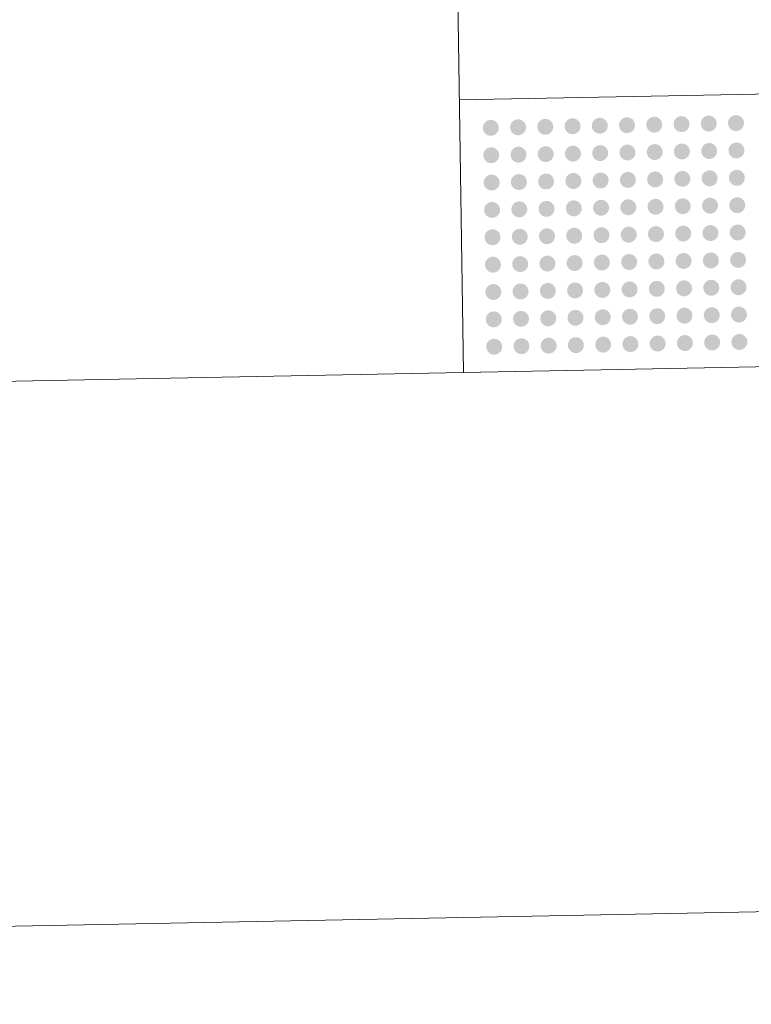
# Model space of a CAD drawing. Header units: feet. Extents: x 2433273 to 2447442, y 555003 to 575201.
# Tile 152 of 226: x 2437625.19 to 2437630.56, y 564458.77 to 564466. Entities that reach past the tile are written whole.
import ezdxf

# ---------------------------------------------------------------- set-up
doc = ezdxf.new("R2010")
doc.units = ezdxf.units.FT
doc.header["$LTSCALE"] = 50
doc.header["$MEASUREMENT"] = 0
doc.linetypes.add('constlimit', pattern=[0.85, 0.65, -0.1, -0.1])
doc.linetypes.add('DGN Style 3', pattern=[677.930942, 484.236387, -193.694555])
for name, color, linetype, lineweight in [('PV_P_Bikeway', 193, 'Continuous', 13), ('PV_P_Curb_Ramp', 120, 'Continuous', 13), ('PV_X_EOP', 7, 'DGN Style 3', 0), ('RW_P_Const_Limits', 120, 'constlimit', 0)]:
    doc.layers.add(name, color=color, linetype=linetype, lineweight=lineweight)

msp = doc.modelspace()

# ---------------------------------------------------------------- hatches: boundary and pattern name
at = {"layer": 'PV_P_Curb_Ramp'}
h = msp.add_hatch(color=256, dxfattribs=at)
edge = h.paths.add_edge_path()
edge.add_arc((2437629.2458, 564465.2152), 0.0585, 0, 360)
h = msp.add_hatch(color=256, dxfattribs=at)
edge = h.paths.add_edge_path()
edge.add_arc((2437629.4457, 564465.219), 0.0585, 0, 360)
h = msp.add_hatch(color=256, dxfattribs=at)
edge = h.paths.add_edge_path()
edge.add_arc((2437629.6457, 564465.2229), 0.0585, 0, 360)
h = msp.add_hatch(color=256, dxfattribs=at)
edge = h.paths.add_edge_path()
edge.add_arc((2437629.8457, 564465.2268), 0.0585, 0, 360)
h = msp.add_hatch(color=256, dxfattribs=at)
edge = h.paths.add_edge_path()
edge.add_arc((2437630.0456, 564465.2307), 0.0585, 0, 360)
h = msp.add_hatch(color=256, dxfattribs=at)
edge = h.paths.add_edge_path()
edge.add_arc((2437630.2456, 564465.2346), 0.0585, 0, 360)
h = msp.add_hatch(color=256, dxfattribs=at)
edge = h.paths.add_edge_path()
edge.add_arc((2437630.4456, 564465.2384), 0.0585, 0, 360)
h = msp.add_hatch(color=256, dxfattribs=at)
edge = h.paths.add_edge_path()
edge.add_arc((2437628.6459, 564465.2035), 0.0585, 0, 360)
h = msp.add_hatch(color=256, dxfattribs=at)
edge = h.paths.add_edge_path()
edge.add_arc((2437628.8459, 564465.2074), 0.0585, 0, 360)
h = msp.add_hatch(color=256, dxfattribs=at)
edge = h.paths.add_edge_path()
edge.add_arc((2437629.0458, 564465.2113), 0.0585, 0, 360)
h = msp.add_hatch(color=256, dxfattribs=at)
edge = h.paths.add_edge_path()
edge.add_arc((2437628.649, 564465.0027), 0.0585, 0, 360)
h = msp.add_hatch(color=256, dxfattribs=at)
edge = h.paths.add_edge_path()
edge.add_arc((2437628.849, 564465.0066), 0.0585, 0, 360)
h = msp.add_hatch(color=256, dxfattribs=at)
edge = h.paths.add_edge_path()
edge.add_arc((2437629.0489, 564465.0104), 0.0585, 0, 360)
h = msp.add_hatch(color=256, dxfattribs=at)
edge = h.paths.add_edge_path()
edge.add_arc((2437629.2489, 564465.0143), 0.0585, 0, 360)
h = msp.add_hatch(color=256, dxfattribs=at)
edge = h.paths.add_edge_path()
edge.add_arc((2437629.4489, 564465.0182), 0.0585, 0, 360)
h = msp.add_hatch(color=256, dxfattribs=at)
edge = h.paths.add_edge_path()
edge.add_arc((2437629.6488, 564465.0221), 0.0585, 0, 360)
h = msp.add_hatch(color=256, dxfattribs=at)
edge = h.paths.add_edge_path()
edge.add_arc((2437629.8488, 564465.026), 0.0585, 0, 360)
h = msp.add_hatch(color=256, dxfattribs=at)
edge = h.paths.add_edge_path()
edge.add_arc((2437630.0487, 564465.0299), 0.0585, 0, 360)
h = msp.add_hatch(color=256, dxfattribs=at)
edge = h.paths.add_edge_path()
edge.add_arc((2437630.2487, 564465.0337), 0.0585, 0, 360)
h = msp.add_hatch(color=256, dxfattribs=at)
edge = h.paths.add_edge_path()
edge.add_arc((2437630.4487, 564465.0376), 0.0585, 0, 360)
h = msp.add_hatch(color=256, dxfattribs=at)
edge = h.paths.add_edge_path()
edge.add_arc((2437628.6521, 564464.8019), 0.0585, 0, 360)
h = msp.add_hatch(color=256, dxfattribs=at)
edge = h.paths.add_edge_path()
edge.add_arc((2437628.8521, 564464.8057), 0.0585, 0, 360)
h = msp.add_hatch(color=256, dxfattribs=at)
edge = h.paths.add_edge_path()
edge.add_arc((2437629.052, 564464.8096), 0.0585, 0, 360)
h = msp.add_hatch(color=256, dxfattribs=at)
edge = h.paths.add_edge_path()
edge.add_arc((2437629.252, 564464.8135), 0.0585, 0, 360)
h = msp.add_hatch(color=256, dxfattribs=at)
edge = h.paths.add_edge_path()
edge.add_arc((2437629.452, 564464.8174), 0.0585, 0, 360)
h = msp.add_hatch(color=256, dxfattribs=at)
edge = h.paths.add_edge_path()
edge.add_arc((2437629.6519, 564464.8213), 0.0585, 0, 360)
h = msp.add_hatch(color=256, dxfattribs=at)
edge = h.paths.add_edge_path()
edge.add_arc((2437629.8519, 564464.8251), 0.0585, 0, 360)
h = msp.add_hatch(color=256, dxfattribs=at)
edge = h.paths.add_edge_path()
edge.add_arc((2437630.0518, 564464.829), 0.0585, 0, 360)
h = msp.add_hatch(color=256, dxfattribs=at)
edge = h.paths.add_edge_path()
edge.add_arc((2437630.2518, 564464.8329), 0.0585, 0, 360)
h = msp.add_hatch(color=256, dxfattribs=at)
edge = h.paths.add_edge_path()
edge.add_arc((2437630.4518, 564464.8368), 0.0585, 0, 360)
h = msp.add_hatch(color=256, dxfattribs=at)
edge = h.paths.add_edge_path()
edge.add_arc((2437630.4549, 564464.636), 0.0585, 0, 360)
h = msp.add_hatch(color=256, dxfattribs=at)
edge = h.paths.add_edge_path()
edge.add_arc((2437628.6552, 564464.601), 0.0585, 0, 360)
h = msp.add_hatch(color=256, dxfattribs=at)
edge = h.paths.add_edge_path()
edge.add_arc((2437628.8552, 564464.6049), 0.0585, 0, 360)
h = msp.add_hatch(color=256, dxfattribs=at)
edge = h.paths.add_edge_path()
edge.add_arc((2437629.0551, 564464.6088), 0.0585, 0, 360)
h = msp.add_hatch(color=256, dxfattribs=at)
edge = h.paths.add_edge_path()
edge.add_arc((2437629.2551, 564464.6127), 0.0585, 0, 360)
h = msp.add_hatch(color=256, dxfattribs=at)
edge = h.paths.add_edge_path()
edge.add_arc((2437629.4551, 564464.6166), 0.0585, 0, 360)
h = msp.add_hatch(color=256, dxfattribs=at)
edge = h.paths.add_edge_path()
edge.add_arc((2437629.655, 564464.6204), 0.0585, 0, 360)
h = msp.add_hatch(color=256, dxfattribs=at)
edge = h.paths.add_edge_path()
edge.add_arc((2437629.855, 564464.6243), 0.0585, 0, 360)
h = msp.add_hatch(color=256, dxfattribs=at)
edge = h.paths.add_edge_path()
edge.add_arc((2437630.055, 564464.6282), 0.0585, 0, 360)
h = msp.add_hatch(color=256, dxfattribs=at)
edge = h.paths.add_edge_path()
edge.add_arc((2437630.2549, 564464.6321), 0.0585, 0, 360)
h = msp.add_hatch(color=256, dxfattribs=at)
edge = h.paths.add_edge_path()
edge.add_arc((2437629.6581, 564464.4196), 0.0585, 0, 360)
h = msp.add_hatch(color=256, dxfattribs=at)
edge = h.paths.add_edge_path()
edge.add_arc((2437629.8581, 564464.4235), 0.0585, 0, 360)
h = msp.add_hatch(color=256, dxfattribs=at)
edge = h.paths.add_edge_path()
edge.add_arc((2437630.0581, 564464.4274), 0.0585, 0, 360)
h = msp.add_hatch(color=256, dxfattribs=at)
edge = h.paths.add_edge_path()
edge.add_arc((2437630.258, 564464.4313), 0.0585, 0, 360)
h = msp.add_hatch(color=256, dxfattribs=at)
edge = h.paths.add_edge_path()
edge.add_arc((2437630.458, 564464.4351), 0.0585, 0, 360)
h = msp.add_hatch(color=256, dxfattribs=at)
edge = h.paths.add_edge_path()
edge.add_arc((2437628.6583, 564464.4002), 0.0585, 0, 360)
h = msp.add_hatch(color=256, dxfattribs=at)
edge = h.paths.add_edge_path()
edge.add_arc((2437628.8583, 564464.4041), 0.0585, 0, 360)
h = msp.add_hatch(color=256, dxfattribs=at)
edge = h.paths.add_edge_path()
edge.add_arc((2437629.0582, 564464.408), 0.0585, 0, 360)
h = msp.add_hatch(color=256, dxfattribs=at)
edge = h.paths.add_edge_path()
edge.add_arc((2437629.2582, 564464.4119), 0.0585, 0, 360)
h = msp.add_hatch(color=256, dxfattribs=at)
edge = h.paths.add_edge_path()
edge.add_arc((2437629.4582, 564464.4157), 0.0585, 0, 360)
h = msp.add_hatch(color=256, dxfattribs=at)
edge = h.paths.add_edge_path()
edge.add_arc((2437628.8614, 564464.2033), 0.0585, 0, 360)
h = msp.add_hatch(color=256, dxfattribs=at)
edge = h.paths.add_edge_path()
edge.add_arc((2437629.0614, 564464.2072), 0.0585, 0, 360)
h = msp.add_hatch(color=256, dxfattribs=at)
edge = h.paths.add_edge_path()
edge.add_arc((2437629.2613, 564464.211), 0.0585, 0, 360)
h = msp.add_hatch(color=256, dxfattribs=at)
edge = h.paths.add_edge_path()
edge.add_arc((2437629.4613, 564464.2149), 0.0585, 0, 360)
h = msp.add_hatch(color=256, dxfattribs=at)
edge = h.paths.add_edge_path()
edge.add_arc((2437629.6612, 564464.2188), 0.0585, 0, 360)
h = msp.add_hatch(color=256, dxfattribs=at)
edge = h.paths.add_edge_path()
edge.add_arc((2437629.8612, 564464.2227), 0.0585, 0, 360)
h = msp.add_hatch(color=256, dxfattribs=at)
edge = h.paths.add_edge_path()
edge.add_arc((2437630.0612, 564464.2266), 0.0585, 0, 360)
h = msp.add_hatch(color=256, dxfattribs=at)
edge = h.paths.add_edge_path()
edge.add_arc((2437630.2611, 564464.2304), 0.0585, 0, 360)
h = msp.add_hatch(color=256, dxfattribs=at)
edge = h.paths.add_edge_path()
edge.add_arc((2437630.4611, 564464.2343), 0.0585, 0, 360)
h = msp.add_hatch(color=256, dxfattribs=at)
edge = h.paths.add_edge_path()
edge.add_arc((2437628.6614, 564464.1994), 0.0585, 0, 360)
h = msp.add_hatch(color=256, dxfattribs=at)
edge = h.paths.add_edge_path()
edge.add_arc((2437628.6645, 564463.9986), 0.0585, 0, 360)
h = msp.add_hatch(color=256, dxfattribs=at)
edge = h.paths.add_edge_path()
edge.add_arc((2437628.8645, 564464.0024), 0.0585, 0, 360)
h = msp.add_hatch(color=256, dxfattribs=at)
edge = h.paths.add_edge_path()
edge.add_arc((2437629.0645, 564464.0063), 0.0585, 0, 360)
h = msp.add_hatch(color=256, dxfattribs=at)
edge = h.paths.add_edge_path()
edge.add_arc((2437629.2644, 564464.0102), 0.0585, 0, 360)
h = msp.add_hatch(color=256, dxfattribs=at)
edge = h.paths.add_edge_path()
edge.add_arc((2437629.4644, 564464.0141), 0.0585, 0, 360)
h = msp.add_hatch(color=256, dxfattribs=at)
edge = h.paths.add_edge_path()
edge.add_arc((2437629.6644, 564464.018), 0.0585, 0, 360)
h = msp.add_hatch(color=256, dxfattribs=at)
edge = h.paths.add_edge_path()
edge.add_arc((2437629.8643, 564464.0219), 0.0585, 0, 360)
h = msp.add_hatch(color=256, dxfattribs=at)
edge = h.paths.add_edge_path()
edge.add_arc((2437630.0643, 564464.0257), 0.0585, 0, 360)
h = msp.add_hatch(color=256, dxfattribs=at)
edge = h.paths.add_edge_path()
edge.add_arc((2437630.2642, 564464.0296), 0.0585, 0, 360)
h = msp.add_hatch(color=256, dxfattribs=at)
edge = h.paths.add_edge_path()
edge.add_arc((2437630.4642, 564464.0335), 0.0585, 0, 360)
h = msp.add_hatch(color=256, dxfattribs=at)
edge = h.paths.add_edge_path()
edge.add_arc((2437628.6676, 564463.7977), 0.0585, 0, 360)
h = msp.add_hatch(color=256, dxfattribs=at)
edge = h.paths.add_edge_path()
edge.add_arc((2437628.8676, 564463.8016), 0.0585, 0, 360)
h = msp.add_hatch(color=256, dxfattribs=at)
edge = h.paths.add_edge_path()
edge.add_arc((2437629.0676, 564463.8055), 0.0585, 0, 360)
h = msp.add_hatch(color=256, dxfattribs=at)
edge = h.paths.add_edge_path()
edge.add_arc((2437629.2675, 564463.8094), 0.0585, 0, 360)
h = msp.add_hatch(color=256, dxfattribs=at)
edge = h.paths.add_edge_path()
edge.add_arc((2437629.4675, 564463.8133), 0.0585, 0, 360)
h = msp.add_hatch(color=256, dxfattribs=at)
edge = h.paths.add_edge_path()
edge.add_arc((2437629.6675, 564463.8171), 0.0585, 0, 360)
h = msp.add_hatch(color=256, dxfattribs=at)
edge = h.paths.add_edge_path()
edge.add_arc((2437629.8674, 564463.821), 0.0585, 0, 360)
h = msp.add_hatch(color=256, dxfattribs=at)
edge = h.paths.add_edge_path()
edge.add_arc((2437630.0674, 564463.8249), 0.0585, 0, 360)
h = msp.add_hatch(color=256, dxfattribs=at)
edge = h.paths.add_edge_path()
edge.add_arc((2437630.2673, 564463.8288), 0.0585, 0, 360)
h = msp.add_hatch(color=256, dxfattribs=at)
edge = h.paths.add_edge_path()
edge.add_arc((2437630.4673, 564463.8327), 0.0585, 0, 360)
h = msp.add_hatch(color=256, dxfattribs=at)
edge = h.paths.add_edge_path()
edge.add_arc((2437630.0705, 564463.6241), 0.0585, 0, 360)
h = msp.add_hatch(color=256, dxfattribs=at)
edge = h.paths.add_edge_path()
edge.add_arc((2437630.2705, 564463.628), 0.0585, 0, 360)
h = msp.add_hatch(color=256, dxfattribs=at)
edge = h.paths.add_edge_path()
edge.add_arc((2437630.4704, 564463.6318), 0.0585, 0, 360)
h = msp.add_hatch(color=256, dxfattribs=at)
edge = h.paths.add_edge_path()
edge.add_arc((2437628.6708, 564463.5969), 0.0585, 0, 360)
h = msp.add_hatch(color=256, dxfattribs=at)
edge = h.paths.add_edge_path()
edge.add_arc((2437628.8707, 564463.6008), 0.0585, 0, 360)
h = msp.add_hatch(color=256, dxfattribs=at)
edge = h.paths.add_edge_path()
edge.add_arc((2437629.0707, 564463.6047), 0.0585, 0, 360)
h = msp.add_hatch(color=256, dxfattribs=at)
edge = h.paths.add_edge_path()
edge.add_arc((2437629.2706, 564463.6086), 0.0585, 0, 360)
h = msp.add_hatch(color=256, dxfattribs=at)
edge = h.paths.add_edge_path()
edge.add_arc((2437629.4706, 564463.6124), 0.0585, 0, 360)
h = msp.add_hatch(color=256, dxfattribs=at)
edge = h.paths.add_edge_path()
edge.add_arc((2437629.6706, 564463.6163), 0.0585, 0, 360)
h = msp.add_hatch(color=256, dxfattribs=at)
edge = h.paths.add_edge_path()
edge.add_arc((2437629.8705, 564463.6202), 0.0585, 0, 360)

# ---------------------------------------------------------------- linework, layer by layer
at = {"layer": 'PV_P_Bikeway'}
msp.add_line((2437628.4455, 564463.4084), (2437625.5983, 564647.4131), dxfattribs=at)
at = {"layer": 'PV_P_Curb_Ramp'}
for p, q in [((2437628.4145, 564465.4082), (2437638.4127, 564465.6022)), ((2437628.4455, 564463.4084), (2437638.4437, 564463.6025))]:
    msp.add_line(p, q, dxfattribs=at)
at = {"layer": 'PV_X_EOP', "flags": 128}
msp.add_lwpolyline([(2437385.685, 564458.7706), (2437436.024, 564459.7856), (2437487.591, 564460.7827), (2437539.842, 564461.7408), (2437591.627, 564462.6939), (2437642.079, 564463.673), (2437692.016, 564464.4721), (2437692.034, 564464.4101), (2437739.156, 564465.3612)], dxfattribs=at)
at = {"layer": 'RW_P_Const_Limits'}
msp.add_line((2437624.3818, 564459.3288), (2437640.4412, 564459.6405), dxfattribs=at)

doc.saveas('drawing.dxf')
